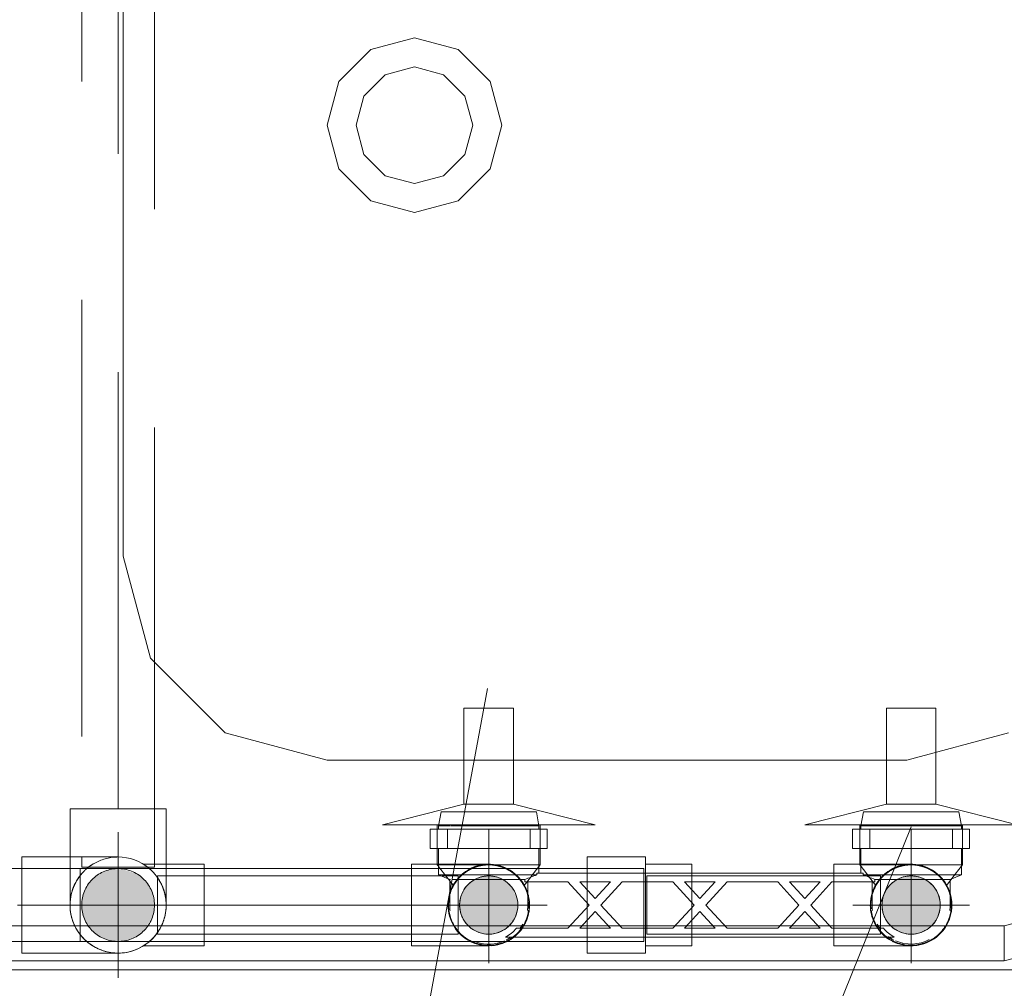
# Model space of a CAD drawing. Header units: millimetres. Extents: x -7237 to 20224, y 4737 to 43478.
# Tile 18 of 88: x 9336 to 9675, y 35779 to 36112. Entities that reach past the tile are written whole.
import ezdxf

# ---------------------------------------------------------------- set-up
doc = ezdxf.new("R2010")
doc.units = ezdxf.units.MM
for name, pattern in [('ADSK_Осевая', [700, 500, -100, 0, -100]), ('ADSK_Скрыто', [300, 150, -150]), ('ADSK_Штриховая_ш3 п1_5', [225, 150, -75])]:
    doc.linetypes.add(name, pattern=pattern)
for name, color, linetype, lineweight in [('A-DETL-____-HDLN', 90, 'ADSK_Скрыто', 9), ('A-DETL-____-MBND', 5, 'ADSK_Штриховая_ш3 п1_5', 20), ('I-FURN-____-MCUT', 30, 'Continuous', 9), ('I-FURN-____-OTLN', 30, 'Continuous', 20), ('M-EQPM-____-OTLN', 50, 'Continuous', 20), ('P-PIPE-____-CNTR', 3, 'ADSK_Осевая', 20), ('P-PIPE-____-IDEN', 2, 'Continuous', 20), ('P-PIPE-____-OTLN', 3, 'Continuous', 20)]:
    doc.layers.add(name, color=color, linetype=linetype, lineweight=lineweight)

# ---------------------------------------------------------------- blocks, each defined once
blk = doc.blocks.new('Прямая форма - 83 new-610895-В_Этаж 02_Водопровод')
at = {"layer": 'I-FURN-____-MCUT', "color": 133}
blk.add_line((10, -2086.55), (10, 0), dxfattribs=at)
at = {"layer": 'I-FURN-____-OTLN', "color": 253}
for p, q in [((13, -1054.29), (13, -220.29)), ((25, -220.29), (25, -1054.29)), ((152, -751.79), (117, -761.17)), ((448, -751.79), (152, -751.79)), ((117, -761.17), (91.38, -786.79)), ((91.38, -786.79), (82, -821.79)), ((82, -821.79), (82, -1020.79)), ((285, -825.81), (300, -821.79)), ((300, -821.79), (315, -825.81)), ((274.02, -836.79), (285, -825.81)), ((315, -825.81), (325.98, -836.79)), ((282.68, -841.79), (290, -834.47)), ((290, -834.47), (300, -831.79)), ((300, -831.79), (310, -834.47)), ((310, -834.47), (317.32, -841.79)), ((270, -851.79), (274.02, -836.79)), ((325.98, -836.79), (330, -851.79)), ((280, -851.79), (282.68, -841.79)), ((317.32, -841.79), (320, -851.79)), ((274.02, -866.79), (270, -851.79)), ((282.68, -861.79), (280, -851.79)), ((320, -851.79), (317.32, -861.79)), ((330, -851.79), (325.98, -866.79)), ((290, -869.11), (282.68, -861.79)), ((317.32, -861.79), (310, -869.11)), ((285, -877.78), (274.02, -866.79)), ((325.98, -866.79), (315, -877.78)), ((300, -871.79), (290, -869.11)), ((310, -869.11), (300, -871.79)), ((300, -881.79), (285, -877.78)), ((315, -877.78), (300, -881.79)), ((82, -1020.79), (91.38, -1055.79)), ((22.38, -1089.29), (13, -1054.29)), ((25, -1054.29), (13, -1054.29)), ((25, -1054.29), (32.77, -1083.29))]:
    blk.add_line(p, q, dxfattribs=at)
blk = doc.blocks.new('Прямая форма - FU - 053-610896-В_Этаж 02_Водопровод')
blk.add_blockref('Прямая форма - 83 new-610895-В_Этаж 02_Водопровод', (0, 0))
blk = doc.blocks.new('83 new_ifc_RVT-1-В_Этаж 02_Водопровод')
at = {"layer": 'I-FURN-____-OTLN', "color": 253, "lineweight": 20, "rotation": 90}
blk.add_blockref('Прямая форма - FU - 053-610896-В_Этаж 02_Водопровод', (21110.28, 35775.83), dxfattribs=at)
blk = doc.blocks.new('VTp_724_0 Водорозетка двойная - VTp_724_0-V18-В_Этаж 02_Водопровод')
at = {"layer": 'A-DETL-____-HDLN'}
for p, q in [((-77.18, -8.8), (-67.82, -8.8)), ((67.82, -8.8), (77.19, -8.8))]:
    blk.add_line(p, q, dxfattribs=at)
at = {"layer": 'M-EQPM-____-OTLN'}
for p, q in [((66.71, 11), (-66.71, 11)), ((-62.98, 8), (-45.3, 8)), ((-45.3, 8), (-38.02, 0)), ((-36, 2.23), (-41.25, 8)), ((-41.25, 8), (-30.75, 8)), ((-30.75, 8), (-36, 2.23)), ((-33.98, 0), (-26.7, 8)), ((-26.7, 8), (-9.3, 8)), ((-9.3, 8), (-2.02, 0)), ((0, 2.23), (-5.25, 8)), ((-5.25, 8), (5.25, 8)), ((5.25, 8), (0, 2.23)), ((2.02, 0), (9.3, 8)), ((9.3, 8), (26.7, 8)), ((26.7, 8), (33.98, 0)), ((36, 2.23), (30.75, 8)), ((30.75, 8), (41.25, 8)), ((41.25, 8), (36, 2.23)), ((38.02, 0), (45.3, 8)), ((45.3, 8), (62.98, 8)), ((-38.02, 0), (-45.3, -8)), ((-26.7, -8), (-33.98, 0)), ((-2.02, 0), (-9.3, -8)), ((9.3, -8), (2.02, 0)), ((33.98, 0), (26.7, -8)), ((45.3, -8), (38.02, 0)), ((-85.9, 0), (-85.9, -8.8)), ((-59.1, -8), (-59.1, 0)), ((-41.25, -8), (-36, -2.23)), ((-36, -2.23), (-30.75, -8)), ((-5.25, -8), (0, -2.23)), ((0, -2.23), (5.25, -8)), ((30.75, -8), (36, -2.23)), ((36, -2.23), (41.25, -8)), ((59.1, 0), (59.1, -8)), ((85.9, -8.8), (85.9, 0)), ((-85.9, -8.8), (-89.75, -10.4)), ((-85.9, -8.8), (-77.23, -8.8)), ((-67.77, -8.8), (-60.07, -8.8)), ((-45.3, -8), (-60.07, -8)), ((-60.07, -8), (-60.07, -8.8)), ((-30.75, -8), (-41.25, -8)), ((-9.3, -8), (-26.7, -8)), ((5.25, -8), (-5.25, -8)), ((26.7, -8), (9.3, -8)), ((41.25, -8), (30.75, -8)), ((60.07, -8), (45.3, -8)), ((60.07, -8.8), (60.07, -8)), ((60.07, -8.8), (67.77, -8.8)), ((77.23, -8.8), (85.11, -8.8)), ((85.66, -8.8), (85.9, -8.8)), ((89.75, -10.4), (85.9, -8.8)), ((-89.75, -10.4), (-89.75, -19.4)), ((-89.75, -10.4), (-55.99, -10.4)), ((-55.99, -10.4), (-55.99, -11)), ((-55.99, -11), (55.99, -11)), ((-55.25, -19.4), (-55.25, -11)), ((55.25, -11), (55.25, -19.4)), ((55.99, -10.4), (89.75, -10.4)), ((55.99, -11), (55.99, -10.4)), ((89.75, -19.4), (89.75, -10.4)), ((-92.58, -19.4), (-86.7, -19.4)), ((-92.58, -26.1), (-92.58, -19.4)), ((-86.7, -19.4), (-72.5, -19.4)), ((-86.7, -26.1), (-86.7, -19.4)), ((-72.5, -19.4), (-58.3, -19.4)), ((-72.5, -26.1), (-72.5, -19.4)), ((-58.3, -19.4), (-52.42, -19.4)), ((-58.3, -19.4), (-58.3, -26.1)), ((-52.42, -26.1), (-52.42, -19.4)), ((52.42, -19.4), (58.3, -19.4)), ((52.42, -26.1), (52.42, -19.4)), ((58.3, -19.4), (72.5, -19.4)), ((58.3, -26.1), (58.3, -19.4)), ((72.5, -19.4), (86.7, -19.4)), ((72.5, -26.1), (72.5, -19.4)), ((86.7, -19.4), (92.58, -19.4)), ((86.7, -19.4), (86.7, -26.1)), ((92.58, -26.1), (92.58, -19.4)), ((-86.7, -26.1), (-92.58, -26.1)), ((-89.75, -26.1), (-89.75, -27.2)), ((-72.5, -26.1), (-86.7, -26.1)), ((-58.3, -26.1), (-72.5, -26.1)), ((-52.42, -26.1), (-58.3, -26.1)), ((-55.25, -27.2), (-55.25, -26.1)), ((58.3, -26.1), (52.42, -26.1)), ((55.25, -26.1), (55.25, -27.2)), ((72.5, -26.1), (58.3, -26.1)), ((86.7, -26.1), (72.5, -26.1)), ((92.58, -26.1), (86.7, -26.1)), ((89.75, -27.2), (89.75, -26.1)), ((-89.75, -27.2), (-88.85, -32)), ((-89.75, -27.2), (-55.25, -27.2)), ((-56.15, -32), (-55.25, -27.2)), ((55.25, -27.2), (56.15, -32)), ((55.25, -27.2), (85.5, -27.2)), ((85.71, -27.2), (89.75, -27.2)), ((88.85, -32), (89.75, -27.2)), ((-88.85, -32), (-56.15, -32)), ((56.15, -32), (88.85, -32))]:
    blk.add_line(p, q, dxfattribs=at)
for centre, radius, start, end in [((-72.5, 0), 13.4, 66.3511, 117.7006), ((-72.5, 0), 13.4, 53.6935, 63.1064), ((72.5, 0), 13.4, 116.8936, 124.6258), ((72.5, 0), 13.4, 71.891, 113.6489), ((-72.5, 0), 13.4, 32.6742, 37.0264), ((-72.5, 0), 13.4, 31.2223, 36.9182), ((-72.5, 0), 13.4, 29.2091, 36.6564), ((72.5, 0), 13.4, 143.3436, 150.7909), ((72.5, 0), 13.4, 143.0818, 148.7777), ((72.5, 0), 13.4, 142.9736, 147.3258), ((-72.5, 0), 13.4, 171.7848, 180), ((-72.5, 0), 13.4, 360, 8.1679), ((-72.5, 0), 13.4, 0, 7.4391), ((72.5, 0), 13.4, 171.8321, 180), ((72.5, 0), 13.4, 172.5609, 180), ((72.5, 0), 13.4, 0, 8.2152), ((-212.07, -402.15), 421.7, 68.2764, 68.8715), ((212.07, -402.15), 421.7, 111.1285, 111.7236)]:
    blk.add_arc(centre, radius, start, end, dxfattribs=at)
for points in [[(-66.71, 11), (-65.99, 10.62), (-64.66, 9.75), (-63.51, 8.62), (-62.98, 8)], [(62.98, 8), (63.51, 8.62), (64.66, 9.75), (65.99, 10.62), (66.71, 11)]]:
    blk.add_open_spline(points, degree=3, dxfattribs=at)
blk = doc.blocks.new('PP-R Вентиль с хромированной рукояткой Белый - PP-R Вентиль с хромированной рукояткой Белый-V19-В_Этаж 02_Водопровод')
at = {"layer": 'A-DETL-____-HDLN', "color": 140}
for p, q in [((21969.93, 35834.08), (21969.93, 35827.48)), ((21970.45, 35835.63), (22004.8, 35835.63)), ((22005.23, 35827.48), (22005.23, 35834.08)), ((21969.93, 35821.83), (21970.28, 35821.38)), ((21970.2, 35821.83), (21987.58, 35821.83)), ((21970.38, 35821.25), (21973.19, 35817.6)), ((21987.58, 35821.83), (22004.96, 35821.83)), ((22002.01, 35817.66), (22004.78, 35821.25)), ((22004.88, 35821.38), (22005.23, 35821.83)), ((21999.71, 35814.69), (22001.89, 35817.51)), ((21974.23, 35816.25), (21975.44, 35814.69))]:
    blk.add_line(p, q, dxfattribs=at)
for radius, start, end in [(13.8, 90, 127.3592), (13.8, 52.6352, 90), (13.8, 135, 174.9944), (10, 0, 180), (13.8, 128.3473, 135), (13.8, 45, 51.6583), (13.8, 5.0056, 45), (10, 180, 0), (13.8, 354.744, 0), (13.8, 0, 3.901), (13.8, 187.7652, 219.5105), (13.8, 301.7256, 352.6551), (13.8, 230.4914, 261.7433), (13.8, 279.4122, 300.6209)]:
    blk.add_arc((21987.58, 35808.03), radius, start, end, dxfattribs=at)
for points, knots in [([(21987.58, 35821.83), (21986.61, 35821.83), (21985.22, 35821.68), (21983.77, 35821.3), (21982.99, 35821.05), (21982.43, 35820.84), (21981.89, 35820.61), (21981.21, 35820.28), (21980.42, 35819.85), (21979.72, 35819.38), (21979.2, 35819), (21978.72, 35818.61), (21978.16, 35818.13), (21977.37, 35817.35), (21976.76, 35816.62), (21976.29, 35815.97), (21975.88, 35815.36), (21975.62, 35814.92), (21975.51, 35814.72), (21975.48, 35814.66), (21975.51, 35814.72), (21975.56, 35814.82), (21975.6, 35814.89)], [0, 0, 0, 0, 0.0555556, 0.0833333, 0.0972222, 0.1111111, 0.125, 0.1388889, 0.1666667, 0.1944444, 0.2083333, 0.2222222, 0.25, 0.2777778, 0.3333333, 0.3611111, 0.3888889, 0.4444444, 0.4722222, 0.5, 0.5277778, 0.5555556, 0.5555556, 0.5555556, 0.5555556]), ([(21982.43, 35820.83), (21982.61, 35820.91), (21982.99, 35821.05), (21983.77, 35821.3), (21984.39, 35821.46), (21984.82, 35821.55)], [0.88888889, 0.88888889, 0.88888889, 0.88888889, 0.90277778, 0.91666667, 0.94444444, 0.94444444, 0.94444444, 0.94444444]), ([(21999.55, 35814.89), (21999.59, 35814.82), (21999.65, 35814.72), (21999.68, 35814.66), (21999.65, 35814.72), (21999.54, 35814.92), (21999.28, 35815.36), (21998.87, 35815.97), (21998.4, 35816.62), (21997.78, 35817.35), (21997, 35818.13), (21996.44, 35818.61), (21995.95, 35819), (21995.44, 35819.38), (21994.73, 35819.85), (21993.94, 35820.28), (21993.26, 35820.61), (21992.73, 35820.84), (21992.17, 35821.05), (21991.39, 35821.3), (21989.93, 35821.68), (21988.55, 35821.83), (21987.58, 35821.83)], [0.4444444, 0.4444444, 0.4444444, 0.4444444, 0.4722222, 0.5, 0.5277778, 0.5555556, 0.6111111, 0.6388889, 0.6666667, 0.7222222, 0.75, 0.7777778, 0.7916667, 0.8055556, 0.8333333, 0.8611111, 0.875, 0.8888889, 0.9027778, 0.9166667, 0.9444444, 1, 1, 1, 1]), ([(21990.33, 35821.55), (21990.76, 35821.46), (21991.39, 35821.3), (21992.17, 35821.05), (21992.55, 35820.91), (21992.73, 35820.83)], [0.05555556, 0.05555556, 0.05555556, 0.05555556, 0.08333333, 0.09722222, 0.11111111, 0.11111111, 0.11111111, 0.11111111])]:
    blk.add_open_spline(points, degree=3, knots=knots, dxfattribs=at)
at = {"layer": 'P-PIPE-____-OTLN', "color": 150}
for p, q in [((21979.08, 35875.63), (21979.08, 35842.63)), ((21996.08, 35875.63), (21979.08, 35875.63)), ((21996.08, 35842.63), (21996.08, 35875.63)), ((21979.08, 35842.63), (21951.08, 35835.63)), ((21979.08, 35842.63), (21996.08, 35842.63)), ((22024.08, 35835.63), (21996.08, 35842.63)), ((21951.08, 35835.63), (21970.4, 35835.63)), ((21969.93, 35835.63), (21969.93, 35834.13)), ((22004.84, 35835.63), (22024.08, 35835.63)), ((22005.23, 35834.13), (22005.23, 35835.63)), ((21969.93, 35827.43), (21969.93, 35821.83)), ((22005.23, 35821.83), (22005.23, 35827.43)), ((21969.93, 35821.83), (21970.2, 35821.83)), ((22004.96, 35821.83), (22005.23, 35821.83)), ((21973.22, 35817.57), (21974.21, 35816.29))]:
    blk.add_line(p, q, dxfattribs=at)
for start, end in [(175.5467, 180), (180, 187.5539), (219.7219, 230.28), (261.9546, 279.2008)]:
    blk.add_arc((21987.58, 35808.03), 13.8, start, end, dxfattribs=at)
blk = doc.blocks.new('PP-R Вентиль с хромированной рукояткой Белый - PP-R Вентиль с хромированной рукояткой Белый-V20-В_Этаж 02_Водопровод')
at = {"layer": 'A-DETL-____-HDLN', "color": 210}
for p, q in [((22114.93, 35834.08), (22114.93, 35827.48)), ((22115.45, 35835.63), (22149.8, 35835.63)), ((22150.23, 35827.48), (22150.23, 35834.08)), ((22114.93, 35821.83), (22115.28, 35821.38)), ((22115.2, 35821.83), (22132.58, 35821.83)), ((22115.38, 35821.25), (22118.15, 35817.66)), ((22132.58, 35821.83), (22149.96, 35821.83)), ((22146.96, 35817.6), (22149.78, 35821.25)), ((22149.88, 35821.38), (22150.23, 35821.83)), ((22118.27, 35817.51), (22120.44, 35814.69)), ((22144.71, 35814.69), (22145.92, 35816.25))]:
    blk.add_line(p, q, dxfattribs=at)
for radius, start, end in [(13.8, 90, 127.3648), (13.8, 52.6408, 90), (13.8, 135, 174.9944), (10, 0, 180), (13.8, 128.3417, 135), (13.8, 45, 51.6527), (13.8, 5.0056, 45), (13.8, 176.099, 180), (13.8, 180, 185.256), (10, 180, 0), (13.8, 187.3449, 225), (13.8, 320.4895, 352.2348), (13.8, 225, 238.2744), (13.8, 278.2567, 309.5086), (13.8, 239.3791, 260.5878)]:
    blk.add_arc((22132.58, 35808.03), radius, start, end, dxfattribs=at)
for points, knots in [([(22132.58, 35821.83), (22131.61, 35821.83), (22130.22, 35821.68), (22128.77, 35821.3), (22127.99, 35821.05), (22127.43, 35820.84), (22126.89, 35820.61), (22126.21, 35820.28), (22125.42, 35819.85), (22124.72, 35819.38), (22124.2, 35819), (22123.72, 35818.61), (22123.16, 35818.13), (22122.37, 35817.35), (22121.76, 35816.62), (22121.29, 35815.97), (22120.88, 35815.36), (22120.62, 35814.92), (22120.51, 35814.72), (22120.48, 35814.66), (22120.51, 35814.72), (22120.56, 35814.82), (22120.6, 35814.89)], [0, 0, 0, 0, 0.0555556, 0.0833333, 0.0972222, 0.1111111, 0.125, 0.1388889, 0.1666667, 0.1944444, 0.2083333, 0.2222222, 0.25, 0.2777778, 0.3333333, 0.3611111, 0.3888889, 0.4444444, 0.4722222, 0.5, 0.5277778, 0.5555556, 0.5555556, 0.5555556, 0.5555556]), ([(22127.43, 35820.83), (22127.61, 35820.91), (22127.99, 35821.05), (22128.77, 35821.3), (22129.39, 35821.46), (22129.82, 35821.55)], [0.88888889, 0.88888889, 0.88888889, 0.88888889, 0.90277778, 0.91666667, 0.94444444, 0.94444444, 0.94444444, 0.94444444]), ([(22144.55, 35814.89), (22144.59, 35814.82), (22144.65, 35814.72), (22144.68, 35814.66), (22144.65, 35814.72), (22144.54, 35814.92), (22144.28, 35815.36), (22143.87, 35815.97), (22143.4, 35816.62), (22142.78, 35817.35), (22142, 35818.13), (22141.44, 35818.61), (22140.95, 35819), (22140.44, 35819.38), (22139.73, 35819.85), (22138.94, 35820.28), (22138.26, 35820.61), (22137.73, 35820.84), (22137.17, 35821.05), (22136.39, 35821.3), (22134.93, 35821.68), (22133.55, 35821.83), (22132.58, 35821.83)], [0.4444444, 0.4444444, 0.4444444, 0.4444444, 0.4722222, 0.5, 0.5277778, 0.5555556, 0.6111111, 0.6388889, 0.6666667, 0.7222222, 0.75, 0.7777778, 0.7916667, 0.8055556, 0.8333333, 0.8611111, 0.875, 0.8888889, 0.9027778, 0.9166667, 0.9444444, 1, 1, 1, 1]), ([(22135.33, 35821.55), (22135.76, 35821.46), (22136.39, 35821.3), (22137.17, 35821.05), (22137.55, 35820.91), (22137.73, 35820.83)], [0.05555556, 0.05555556, 0.05555556, 0.05555556, 0.08333333, 0.09722222, 0.11111111, 0.11111111, 0.11111111, 0.11111111])]:
    blk.add_open_spline(points, degree=3, knots=knots, dxfattribs=at)
at = {"layer": 'P-PIPE-____-OTLN', "color": 220}
for p, q in [((22124.08, 35875.63), (22124.08, 35842.63)), ((22141.08, 35875.63), (22124.08, 35875.63)), ((22141.08, 35842.63), (22141.08, 35875.63)), ((22124.08, 35842.63), (22096.08, 35835.63)), ((22124.08, 35842.63), (22141.08, 35842.63)), ((22169.08, 35835.63), (22141.08, 35842.63)), ((22096.08, 35835.63), (22115.4, 35835.63)), ((22114.93, 35835.63), (22114.93, 35834.13)), ((22149.84, 35835.63), (22169.08, 35835.63)), ((22150.23, 35834.13), (22150.23, 35835.63)), ((22114.93, 35827.43), (22114.93, 35821.83)), ((22150.23, 35821.83), (22150.23, 35827.43)), ((22114.93, 35821.83), (22115.2, 35821.83)), ((22149.96, 35821.83), (22150.23, 35821.83)), ((22145.95, 35816.29), (22146.94, 35817.57))]:
    blk.add_line(p, q, dxfattribs=at)
for start, end in [(352.4461, 0), (0, 4.4533), (309.72, 320.2781), (260.7992, 278.0454)]:
    blk.add_arc((22132.58, 35808.03), 13.8, start, end, dxfattribs=at)
blk = doc.blocks.new('ADSK_Полипропилен_Отвод - Универсальный-V24-В_Этаж 02_Водопровод')
at = {"layer": 'A-DETL-____-HDLN', "color": 140}
for p, q in [((21827.33, 35820.55), (21827.33, 35808.03)), ((21827.33, 35808.03), (21827.33, 35795.46))]:
    blk.add_line(p, q, dxfattribs=at)
for start, end in [(41.4801, 49.5909), (30, 38.7202), (0, 21.1201), (310.4091, 337.8216)]:
    blk.add_arc((21860.33, 35808.03), 16.5, start, end, dxfattribs=at)
at = {"layer": 'P-PIPE-____-OTLN', "color": 150}
for p, q in [((21860.33, 35824.53), (21827.33, 35824.53)), ((21827.33, 35824.53), (21827.33, 35820.58)), ((21827.33, 35795.43), (21827.33, 35791.53)), ((21827.33, 35791.53), (21860.33, 35791.53))]:
    blk.add_line(p, q, dxfattribs=at)
for start, end in [(49.7637, 90), (270, 310.2363)]:
    blk.add_arc((21860.33, 35808.03), 16.5, start, end, dxfattribs=at)
blk = doc.blocks.new('ADSK_Полипропилен_Отвод - Универсальный-V25-В_Этаж 02_Водопровод')
at = {"layer": 'A-DETL-____-HDLN', "color": 210}
for p, q in [((22132.58, 35822.03), (22115.25, 35822.03)), ((22106.08, 35819.09), (22106.08, 35808.03)), ((22132.58, 35798.03), (22132.58, 35818.03)), ((22106.08, 35808.03), (22106.08, 35796.96))]:
    blk.add_line(p, q, dxfattribs=at)
at = {"layer": 'A-DETL-____-HDLN', "color": 210, "flags": 128}
for points in [[(22133.7, 35821.98), (22134.25, 35821.93), (22134.81, 35821.85), (22135.36, 35821.75)], [(22136.98, 35821.32), (22137.51, 35821.13), (22138.03, 35820.92), (22138.54, 35820.7), (22138.78, 35820.58)], [(22140.48, 35819.58), (22140.94, 35819.26), (22141.38, 35818.91), (22141.81, 35818.55)], [(22143, 35817.37), (22143.37, 35816.95), (22143.72, 35816.51), (22144.05, 35816.06)], [(22145.18, 35814.13), (22145.41, 35813.62), (22145.63, 35813.1), (22145.82, 35812.58)]]:
    blk.add_lwpolyline(points, dxfattribs=at)
at = {"layer": 'A-DETL-____-HDLN', "color": 210}
for radius, start, end in [(14, 16.8508, 150), (10, 90, 117.6317), (10, 62.3647, 90), (14, 150, 163.1492), (10, 118.6074, 270), (10, 270, 61.4021), (14, 165, 180), (14, 164.2133, 165), (14, 15, 15.7867), (14, 180, 232.216)]:
    blk.add_arc((22132.58, 35808.03), radius, start, end, dxfattribs=at)
for points, knots in [([(22128.38, 35821.38), (22128, 35821.27), (22127.26, 35821), (22126.53, 35820.66), (22126.18, 35820.48)], [0.2241092, 0.2241092, 0.2241092, 0.2241092, 0.2857143, 0.3456864, 0.3456864, 0.3456864, 0.3456864]), ([(22122.42, 35798.4), (22122.6, 35798.21), (22122.97, 35797.84), (22123.49, 35797.37), (22123.83, 35797.1), (22123.97, 35796.99)], [0.42857143, 0.42857143, 0.42857143, 0.42857143, 0.46428571, 0.5, 0.52626514, 0.52626514, 0.52626514, 0.52626514])]:
    blk.add_open_spline(points, degree=3, knots=knots, dxfattribs=at)
for points in [[(22132.58, 35822.03), (22131.69, 35822.03), (22130.78, 35821.94), (22129.89, 35821.77)], [(22124.73, 35819.62), (22124.53, 35819.49), (22124.13, 35819.2), (22123.54, 35818.73), (22122.97, 35818.22), (22122.6, 35817.85), (22122.42, 35817.66)]]:
    blk.add_open_spline(points, degree=3, dxfattribs=at)
at = {"layer": 'P-PIPE-____-OTLN', "color": 220}
for p, q in [((22115.2, 35822.03), (22106.08, 35822.03)), ((22106.08, 35822.03), (22106.08, 35819.12)), ((22106.08, 35796.93), (22106.08, 35794.03)), ((22106.08, 35794.03), (22132.58, 35794.03))]:
    blk.add_line(p, q, dxfattribs=at)
at = {"layer": 'P-PIPE-____-OTLN', "color": 220, "flags": 128}
for points in [[(22146.37, 35810.41), (22146.46, 35809.85), (22146.52, 35809.3)], [(22146.54, 35807.06), (22146.49, 35806.5), (22146.42, 35805.95), (22146.33, 35805.4)], [(22144.22, 35800.25), (22143.9, 35799.79), (22143.56, 35799.34), (22143.2, 35798.91)], [(22145.73, 35803.24), (22145.53, 35802.72), (22145.31, 35802.2), (22145.07, 35801.7)], [(22141.61, 35797.34), (22141.18, 35796.98), (22140.73, 35796.65), (22140.27, 35796.33)], [(22135.11, 35794.26), (22134.55, 35794.17), (22134, 35794.1), (22133.44, 35794.06)], [(22138.78, 35795.48), (22138.31, 35795.25), (22137.79, 35795.04), (22137.27, 35794.84)]]:
    blk.add_lwpolyline(points, dxfattribs=at)
at = {"layer": 'P-PIPE-____-OTLN', "color": 220}
for start, end in [(0, 15), (232.4196, 0)]:
    blk.add_arc((22132.58, 35808.03), 14, start, end, dxfattribs=at)
for points in [[(22124, 35796.96), (22124.24, 35796.78), (22124.49, 35796.6), (22124.73, 35796.43)], [(22129.89, 35794.29), (22130.78, 35794.11), (22131.69, 35794.03), (22132.58, 35794.03)]]:
    blk.add_open_spline(points, degree=3, dxfattribs=at)
blk.add_open_spline([(22126.18, 35795.58), (22126.53, 35795.4), (22127.26, 35795.06), (22128, 35794.79), (22128.38, 35794.67)], degree=3, knots=[0.6543136, 0.6543136, 0.6543136, 0.6543136, 0.7142857, 0.7758908, 0.7758908, 0.7758908, 0.7758908], dxfattribs=at)
blk = doc.blocks.new('ADSK_Полипропилен_Отвод - Универсальный-V26-В_Этаж 02_Водопровод')
at = {"layer": 'A-DETL-____-HDLN', "color": 140}
for p, q in [((21961.08, 35820.59), (21961.08, 35808.03)), ((21987.58, 35822.03), (21970.25, 35822.03)), ((21987.58, 35798.03), (21987.58, 35818.03)), ((21961.08, 35808.03), (21961.08, 35795.46)), ((21996.61, 35797.34), (21996.3, 35797.08))]:
    blk.add_line(p, q, dxfattribs=at)
at = {"layer": 'A-DETL-____-HDLN', "color": 140, "flags": 128}
for points in [[(21988.7, 35821.98), (21989.25, 35821.93), (21989.81, 35821.85), (21990.36, 35821.75)], [(21991.98, 35821.32), (21992.51, 35821.13), (21993.03, 35820.92), (21993.54, 35820.7)], [(21995.48, 35819.58), (21995.94, 35819.26), (21996.38, 35818.91), (21996.81, 35818.55)], [(21998, 35817.37), (21998.37, 35816.95), (21998.72, 35816.51), (21999.05, 35816.06)], [(22000.18, 35814.13), (22000.41, 35813.62), (22000.63, 35813.1), (22000.82, 35812.58)], [(22001.37, 35810.41), (22001.46, 35809.85), (22001.52, 35809.3)], [(22001.54, 35807.06), (22001.49, 35806.5), (22001.42, 35805.95), (22001.33, 35805.4)], [(21999.22, 35800.25), (21998.9, 35799.79), (21998.56, 35799.34), (21998.2, 35798.91)], [(22000.73, 35803.24), (22000.53, 35802.72), (22000.31, 35802.2), (22000.07, 35801.7)], [(21996.18, 35796.98), (21995.73, 35796.65), (21995.27, 35796.33)]]:
    blk.add_lwpolyline(points, dxfattribs=at)
at = {"layer": 'A-DETL-____-HDLN', "color": 140}
for radius, start, end in [(14, 16.8508, 150), (10, 90, 117.6353), (10, 62.3683, 90), (14, 150, 163.1492), (10, 118.5979, 270), (10, 270, 61.3927), (14, 165, 180), (14, 164.2133, 165), (14, 0, 15.7867), (14, 180, 243.4967), (14, 307.9149, 0), (14, 296.5033, 307.2459)]:
    blk.add_arc((21987.58, 35808.03), radius, start, end, dxfattribs=at)
for points, knots in [([(21983.38, 35821.38), (21983, 35821.27), (21982.26, 35821), (21981.53, 35820.66), (21981.18, 35820.48)], [0.2241092, 0.2241092, 0.2241092, 0.2241092, 0.2857143, 0.3456864, 0.3456864, 0.3456864, 0.3456864]), ([(21977.42, 35798.4), (21977.6, 35798.21), (21977.97, 35797.84), (21978.73, 35797.16), (21979.33, 35796.71), (21979.73, 35796.43)], [0.4285714, 0.4285714, 0.4285714, 0.4285714, 0.4642857, 0.5, 0.5714286, 0.5714286, 0.5714286, 0.5714286])]:
    blk.add_open_spline(points, degree=3, knots=knots, dxfattribs=at)
for points in [[(21987.58, 35822.03), (21986.69, 35822.03), (21985.78, 35821.94), (21984.89, 35821.77)], [(21979.73, 35819.62), (21979.53, 35819.49), (21979.13, 35819.2), (21978.54, 35818.73), (21977.97, 35818.22), (21977.6, 35817.85), (21977.42, 35817.66)], [(21981.18, 35795.58), (21981.22, 35795.56), (21981.26, 35795.53), (21981.31, 35795.51)]]:
    blk.add_open_spline(points, degree=3, dxfattribs=at)
at = {"layer": 'P-PIPE-____-OTLN', "color": 150}
for p, q in [((21970.2, 35822.03), (21961.08, 35822.03)), ((21961.08, 35822.03), (21961.08, 35820.61)), ((21961.08, 35795.44), (21961.08, 35794.03)), ((21961.08, 35794.03), (21987.58, 35794.03))]:
    blk.add_line(p, q, dxfattribs=at)
at = {"layer": 'P-PIPE-____-OTLN', "color": 150, "flags": 128}
for points in [[(21990.11, 35794.26), (21989.55, 35794.17), (21989, 35794.1), (21988.44, 35794.06)], [(21993.81, 35795.49), (21993.31, 35795.25), (21992.79, 35795.04), (21992.27, 35794.84)]]:
    blk.add_lwpolyline(points, dxfattribs=at)
at = {"layer": 'P-PIPE-____-OTLN', "color": 150}
blk.add_arc((21987.58, 35808.03), 14, 244.0288, 295.9712, dxfattribs=at)
blk.add_open_spline([(21981.4, 35795.46), (21981.68, 35795.33), (21982.34, 35795.03), (21983, 35794.79), (21983.38, 35794.67)], degree=3, knots=[0.6669972, 0.6669972, 0.6669972, 0.6669972, 0.7142857, 0.7758908, 0.7758908, 0.7758908, 0.7758908], dxfattribs=at)
blk.add_open_spline([(21984.89, 35794.29), (21985.78, 35794.11), (21986.69, 35794.03), (21987.58, 35794.03)], degree=3, dxfattribs=at)
blk = doc.blocks.new('ADSK_Полипропилен_Отвод - Универсальный-V30-В_Этаж 02_Водопровод')
at = {"layer": 'A-DETL-____-HDLN', "color": 140}
for p, q in [((21843.83, 35824.48), (21843.83, 35808.03)), ((21876.83, 35808.03), (21876.83, 35821.98)), ((21847.83, 35808.03), (21872.78, 35808.03))]:
    blk.add_line(p, q, dxfattribs=at)
at = {"layer": 'A-DETL-____-HDLN', "color": 140, "flags": 128}
for points in [[(21845.86, 35800.1), (21845.56, 35800.68), (21845.27, 35801.28), (21845.02, 35801.88), (21844.78, 35802.5), (21844.57, 35803.13), (21844.39, 35803.76), (21844.23, 35804.4), (21844.1, 35805.05), (21844, 35805.7), (21843.92, 35806.36), (21843.86, 35807.01), (21843.83, 35807.67)], [(21876.83, 35808.03), (21876.82, 35807.37), (21876.78, 35806.71), (21876.71, 35806.05), (21876.62, 35805.4), (21876.5, 35804.75), (21876.36, 35804.11), (21876.19, 35803.47), (21875.99, 35802.84), (21875.77, 35802.22), (21875.53, 35801.6), (21875.26, 35801), (21874.97, 35800.41)], [(21848.16, 35796.88), (21847.73, 35797.38), (21847.31, 35797.89), (21846.92, 35798.42), (21846.54, 35798.96)], [(21874.31, 35799.26), (21873.95, 35798.71), (21873.56, 35798.17), (21873.16, 35797.65), (21872.73, 35797.15)], [(21851.49, 35794.1), (21851.16, 35794.31), (21850.62, 35794.69), (21850.09, 35795.09), (21849.58, 35795.51), (21849.09, 35795.95)], [(21860.28, 35791.53), (21859.85, 35791.54), (21859.19, 35791.57), (21858.53, 35791.63), (21857.88, 35791.71), (21857.23, 35791.82), (21856.58, 35791.96), (21855.94, 35792.12), (21855.31, 35792.31), (21854.68, 35792.52), (21854.07, 35792.76), (21853.46, 35793.03), (21852.87, 35793.31), (21852.29, 35793.62)], [(21871.34, 35795.74), (21870.84, 35795.31), (21870.33, 35794.9), (21869.79, 35794.51), (21869.25, 35794.14)]]:
    blk.add_lwpolyline(points, dxfattribs=at)
at = {"layer": 'A-DETL-____-HDLN', "color": 140}
for radius, start, end in [(16.5, 91.3236, 120), (12.5, 91.7471, 180), (16.5, 130.5201, 135), (16.5, 120, 129.9525), (12.5, 0, 88.2529), (16.5, 310.5201, 49.4799), (16.5, 135, 229.4799), (12.5, 180, 268.2529), (12.5, 271.7471, 0), (16.5, 230.0475, 268.6764)]:
    blk.add_arc((21860.33, 35808.03), radius, start, end, dxfattribs=at)
for points in [[(21849.55, 35820.52), (21849.35, 35820.35), (21849.16, 35820.18), (21848.98, 35820)], [(21871.68, 35820), (21871.46, 35820.21), (21871.23, 35820.42), (21870.99, 35820.63)]]:
    blk.add_open_spline(points, degree=3, dxfattribs=at)
for points, knots in [([(21851.42, 35821.92), (21851.36, 35821.87), (21851.01, 35821.65), (21850.41, 35821.23), (21849.92, 35820.83), (21849.67, 35820.63)], [0.3125355, 0.3125355, 0.3125355, 0.3125355, 0.32142857, 0.35714286, 0.39285714, 0.39285714, 0.39285714, 0.39285714]), ([(21848.98, 35820), (21848.75, 35819.79), (21848.32, 35819.35), (21847.52, 35818.46), (21846.84, 35817.56), (21846.4, 35816.88), (21846.28, 35816.68)], [0.4285714, 0.4285714, 0.4285714, 0.4285714, 0.4642857, 0.5, 0.5714286, 0.6007777, 0.6007777, 0.6007777, 0.6007777]), ([(21874.38, 35816.68), (21874.26, 35816.88), (21873.97, 35817.32), (21873.49, 35817.99), (21872.94, 35818.68), (21872.45, 35819.23), (21872.15, 35819.54), (21872.05, 35819.64)], [0.3992223, 0.3992223, 0.3992223, 0.3992223, 0.4285714, 0.4642857, 0.5, 0.5357143, 0.5515555, 0.5515555, 0.5515555, 0.5515555]), ([(21845.66, 35815.57), (21845.44, 35815.16), (21845.05, 35814.3), (21844.73, 35813.42), (21844.59, 35812.98)], [0.6542456, 0.6542456, 0.6542456, 0.6542456, 0.7142857, 0.7758694, 0.7758694, 0.7758694, 0.7758694]), ([(21876.07, 35812.98), (21875.93, 35813.42), (21875.61, 35814.3), (21875.22, 35815.16), (21875, 35815.57)], [0.2241306, 0.2241306, 0.2241306, 0.2241306, 0.2857143, 0.3457544, 0.3457544, 0.3457544, 0.3457544]), ([(21844.28, 35811.86), (21844.23, 35811.64), (21843.95, 35810.37), (21843.83, 35809.08), (21843.83, 35808.03)], [0.8271005, 0.8271005, 0.8271005, 0.8271005, 0.8571429, 1, 1, 1, 1]), ([(21876.83, 35808.03), (21876.83, 35809.08), (21876.71, 35810.37), (21876.43, 35811.64), (21876.38, 35811.86)], [0, 0, 0, 0, 0.1428571, 0.1728995, 0.1728995, 0.1728995, 0.1728995])]:
    blk.add_open_spline(points, degree=3, knots=knots, dxfattribs=at)
at = {"layer": 'A-DETL-____-MBND', "color": 150}
for p, q in [((21843.83, 35841.03), (21843.83, 35824.53)), ((21860.33, 35841.03), (21843.83, 35841.03)), ((21876.83, 35841.03), (21860.33, 35841.03)), ((21876.83, 35822.03), (21876.83, 35841.03))]:
    blk.add_line(p, q, dxfattribs=at)
at = {"layer": 'A-DETL-____-MBND', "color": 150, "flags": 128}
blk.add_lwpolyline([(21868.11, 35793.48), (21867.52, 35793.18), (21866.92, 35792.9), (21866.31, 35792.65), (21865.69, 35792.42), (21865.06, 35792.22), (21864.43, 35792.04), (21863.78, 35791.89), (21863.13, 35791.77), (21862.48, 35791.67), (21861.83, 35791.6), (21861.17, 35791.55), (21860.51, 35791.53)], dxfattribs=at)
at = {"layer": 'A-DETL-____-MBND', "color": 150}
blk.add_open_spline([(21870.99, 35820.63), (21870.74, 35820.83), (21870.25, 35821.23), (21869.45, 35821.79), (21868.89, 35822.14), (21868.6, 35822.31)], degree=3, dxfattribs=at)

msp = doc.modelspace()

# ---------------------------------------------------------------- hatches: boundary and pattern name
at = {"layer": 'P-PIPE-____-OTLN'}
for points in [[(9370.26, 35795.53), (9373.49, 35795.95), (9376.51, 35797.2), (9379.1, 35799.19), (9381.93, 35803.83), (9382.37, 35805.12), (9382.76, 35808.03), (9381.93, 35812.22), (9381.08, 35814.28), (9379.1, 35816.87), (9376.51, 35818.85), (9371.67, 35820.34), (9370.26, 35820.53), (9367.02, 35820.1), (9364.01, 35818.85), (9361.41, 35816.86), (9359.43, 35814.28), (9358.18, 35811.26), (9357.76, 35808.03), (9358.18, 35804.79), (9359.43, 35801.78), (9361.42, 35799.19), (9364.01, 35797.2), (9367.02, 35795.95)], [(9497.51, 35798.03), (9500.09, 35798.37), (9502.51, 35799.37), (9505.06, 35801.59), (9506.17, 35803.03), (9507.16, 35805.44), (9507.51, 35808.03), (9507.16, 35810.62), (9505.06, 35814.47), (9504.58, 35815.1), (9502.51, 35816.69), (9500.09, 35817.69), (9497.51, 35818.03), (9494.8, 35817.64), (9492.51, 35816.69), (9490.43, 35815.1), (9488.85, 35813.03), (9487.85, 35810.62), (9487.51, 35808.03), (9487.98, 35805.12), (9488.85, 35803.03), (9490.43, 35800.96), (9492.51, 35799.37), (9494.92, 35798.37)], [(9497.51, 35798.03), (9500.09, 35798.37), (9502.51, 35799.37), (9505.06, 35801.59), (9506.17, 35803.03), (9507.16, 35805.44), (9507.51, 35808.03), (9507.16, 35810.62), (9505.06, 35814.47), (9504.58, 35815.1), (9502.51, 35816.69), (9500.09, 35817.69), (9497.51, 35818.03), (9494.8, 35817.64), (9492.51, 35816.69), (9490.43, 35815.1), (9488.85, 35813.03), (9487.85, 35810.62), (9487.51, 35808.03), (9487.98, 35805.12), (9488.85, 35803.03), (9490.43, 35800.96), (9492.51, 35799.37), (9494.92, 35798.37)], [(9642.51, 35798.03), (9645.09, 35798.37), (9648.71, 35800.29), (9649.58, 35800.96), (9651.17, 35803.03), (9652.16, 35805.44), (9652.51, 35808.03), (9652.16, 35810.62), (9651.17, 35813.03), (9648.71, 35815.76), (9647.51, 35816.69), (9645.09, 35817.69), (9642.51, 35818.03), (9638.45, 35817.08), (9637.51, 35816.69), (9635.43, 35815.1), (9633.85, 35813.03), (9632.85, 35810.62), (9632.51, 35808.03), (9632.98, 35805.12), (9633.85, 35803.03), (9635.43, 35800.96), (9637.51, 35799.37), (9639.92, 35798.37)], [(9642.51, 35798.03), (9645.09, 35798.37), (9648.71, 35800.29), (9649.58, 35800.96), (9651.17, 35803.03), (9652.16, 35805.44), (9652.51, 35808.03), (9652.16, 35810.62), (9651.17, 35813.03), (9648.71, 35815.76), (9647.51, 35816.69), (9645.09, 35817.69), (9642.51, 35818.03), (9638.45, 35817.08), (9637.51, 35816.69), (9635.43, 35815.1), (9633.85, 35813.03), (9632.85, 35810.62), (9632.51, 35808.03), (9632.98, 35805.12), (9633.85, 35803.03), (9635.43, 35800.96), (9637.51, 35799.37), (9639.92, 35798.37)]]:
    msp.add_hatch(color=256, dxfattribs=at).paths.add_polyline_path(points)

# ---------------------------------------------------------------- linework, layer by layer
at = {"layer": 'A-DETL-____-HDLN', "color": 140}
for p, q in [((9357.76, 35824.48), (9357.76, 35821.03)), ((9357.26, 35795.53), (9357.26, 35820.53)), ((9357.76, 35821.03), (9380.19, 35821.03)), ((9380.35, 35821.03), (9382.76, 35821.03)), ((9382.76, 35821.03), (9382.76, 35821.95)), ((9399.76, 35808.03), (9399.76, 35821.44)), ((9481.09, 35818.03), (9383.76, 35818.03)), ((9383.76, 35818.03), (9383.76, 35798.03)), ((9487.01, 35818.03), (9481.35, 35818.03)), ((9487.01, 35798.03), (9487.01, 35818.03)), ((9399.76, 35794.62), (9399.76, 35808.03)), ((9383.76, 35798.03), (9487.01, 35798.03))]:
    msp.add_line(p, q, dxfattribs=at)
at = {"layer": 'A-DETL-____-HDLN', "color": 210}
for p, q in [((9514.71, 35820.53), (9480.31, 35820.53)), ((9550.78, 35795.53), (9550.78, 35820.53)), ((9531.28, 35819.05), (9531.28, 35813.37)), ((9551.28, 35819.05), (9551.28, 35797.01)), ((9626.87, 35818.03), (9551.78, 35818.03)), ((9551.78, 35818.03), (9551.78, 35798.03)), ((9567.28, 35815.03), (9567.28, 35819.09)), ((9632.01, 35818.03), (9627.14, 35818.03)), ((9632.01, 35798.03), (9632.01, 35818.03)), ((9567.28, 35813.37), (9567.28, 35815.03)), ((9531.28, 35813.21), (9531.28, 35808.88)), ((9567.28, 35811.65), (9567.28, 35813.22)), ((9567.28, 35808.88), (9567.28, 35811.65)), ((9531.28, 35808.73), (9531.28, 35807.32)), ((9531.28, 35807.18), (9531.28, 35802.84)), ((9567.28, 35808.03), (9567.28, 35808.73)), ((9567.28, 35807.32), (9567.28, 35808.03)), ((9567.28, 35804.41), (9567.28, 35807.18)), ((9567.28, 35802.83), (9567.28, 35804.41)), ((9531.28, 35802.69), (9531.28, 35797.01)), ((9567.28, 35801.03), (9567.28, 35802.68)), ((9567.28, 35796.96), (9567.28, 35801.03)), ((9551.78, 35798.03), (9632.01, 35798.03)), ((9492.78, 35795.53), (9501.46, 35795.53))]:
    msp.add_line(p, q, dxfattribs=at)
at = {"layer": 'A-DETL-____-HDLN', "color": 140}
for radius, start, end in [(16.5, 91.3236, 120), (12.5, 91.7471, 180), (16.5, 130.5201, 135), (16.5, 120, 129.9525), (12.5, 0, 88.2529), (16.5, 0, 49.5909), (16.5, 135, 180), (16.5, 180, 229.4799), (12.5, 180, 268.2529), (12.5, 271.7471, 0), (16.5, 310.4091, 0), (16.5, 230.0475, 268.6764)]:
    msp.add_arc((9370.26, 35808.03), radius, start, end, dxfattribs=at)
at = {"layer": 'A-DETL-____-MBND', "color": 150}
for p, q in [((9357.76, 42315.88), (9357.76, 35824.53)), ((9382.76, 35822), (9382.76, 42315.88)), ((9370.26, 35841.03), (9370.26, 42092.39))]:
    msp.add_line(p, q, dxfattribs=at)
at = {"layer": 'P-PIPE-____-CNTR', "color": 150}
for p, q in [((9370.26, 35783.03), (9370.26, 35833.03)), ((9370.26, 35783.03), (9370.26, 35833.03)), ((9497.51, 35788.03), (9497.51, 35828.03)), ((9497.51, 35788.03), (9497.51, 35828.03)), ((9345.26, 35808.03), (9395.26, 35808.03)), ((9345.26, 35808.03), (9395.26, 35808.03)), ((9477.51, 35808.03), (9517.51, 35808.03)), ((9477.51, 35808.03), (9517.51, 35808.03))]:
    msp.add_line(p, q, dxfattribs=at)
at = {"layer": 'P-PIPE-____-CNTR', "color": 220}
for p, q in [((9642.51, 35788.03), (9642.51, 35828.03)), ((9642.51, 35788.03), (9642.51, 35828.03)), ((9357.76, 35808.03), (9335.71, 35808.03)), ((9483.71, 35808.03), (9382.76, 35808.03)), ((9622.51, 35808.03), (9662.51, 35808.03)), ((9622.51, 35808.03), (9662.51, 35808.03))]:
    msp.add_line(p, q, dxfattribs=at)
at = {"layer": 'P-PIPE-____-IDEN'}
for p in [(9497.03, 35882.38), (9642.51, 35834.93)]:
    msp.add_line(p, (9356.9, 35125.35), dxfattribs=at)
at = {"layer": 'P-PIPE-____-OTLN', "color": 220}
for p, q in [((9551.28, 35824.53), (9531.28, 35824.53)), ((9531.28, 35824.53), (9531.28, 35819.08)), ((9551.28, 35824.53), (9551.28, 35819.08)), ((9480.26, 35820.53), (9315.71, 35820.53)), ((9550.78, 35820.53), (9514.76, 35820.53)), ((9567.28, 35822.03), (9551.28, 35822.03)), ((9567.28, 35819.12), (9567.28, 35822.03)), ((9531.28, 35796.97), (9531.28, 35791.53)), ((9551.28, 35796.97), (9551.28, 35791.53)), ((9567.28, 35794.03), (9567.28, 35796.93)), ((9315.71, 35795.53), (9492.73, 35795.53)), ((9501.5, 35795.53), (9550.78, 35795.53)), ((9551.28, 35794.03), (9567.28, 35794.03)), ((9531.28, 35791.53), (9551.28, 35791.53))]:
    msp.add_line(p, q, dxfattribs=at)
at = {"layer": 'P-PIPE-____-OTLN', "color": 150}
for p, q in [((9383.76, 35822.03), (9379.02, 35822.03)), ((9399.76, 35822.03), (9383.76, 35822.03)), ((9399.76, 35821.45), (9399.76, 35822.03)), ((9379.02, 35794.03), (9383.76, 35794.03)), ((9383.76, 35794.03), (9399.76, 35794.03)), ((9399.76, 35794.03), (9399.76, 35794.6))]:
    msp.add_line(p, q, dxfattribs=at)
for start, end in [(49.7637, 90), (270, 310.2363)]:
    msp.add_arc((9370.26, 35808.03), 16.5, start, end, dxfattribs=at)

# ---------------------------------------------------------------- block references
at = {"lineweight": 9}
msp.add_blockref('83 new_ifc_RVT-1-В_Этаж 02_Водопровод', (-12490.07, 0), dxfattribs=at)
at = {"layer": 'A-DETL-____-HDLN', "color": 140}
for name in ['PP-R Вентиль с хромированной рукояткой Белый - PP-R Вентиль с хромированной рукояткой Белый-V19-В_Этаж 02_Водопровод', 'ADSK_Полипропилен_Отвод - Универсальный-V30-В_Этаж 02_Водопровод', 'ADSK_Полипропилен_Отвод - Универсальный-V24-В_Этаж 02_Водопровод', 'ADSK_Полипропилен_Отвод - Универсальный-V26-В_Этаж 02_Водопровод']:
    msp.add_blockref(name, (-12490.07, 0), dxfattribs=at)
at = {"layer": 'A-DETL-____-HDLN', "color": 210}
for name in ['PP-R Вентиль с хромированной рукояткой Белый - PP-R Вентиль с хромированной рукояткой Белый-V20-В_Этаж 02_Водопровод', 'ADSK_Полипропилен_Отвод - Универсальный-V25-В_Этаж 02_Водопровод']:
    msp.add_blockref(name, (-12490.07, 0), dxfattribs=at)
at = {"layer": 'A-DETL-____-HDLN', "rotation": 180}
msp.add_blockref('VTp_724_0 Водорозетка двойная - VTp_724_0-V18-В_Этаж 02_Водопровод', (9570.01, 35808.03), dxfattribs=at)

doc.saveas('drawing.dxf')
